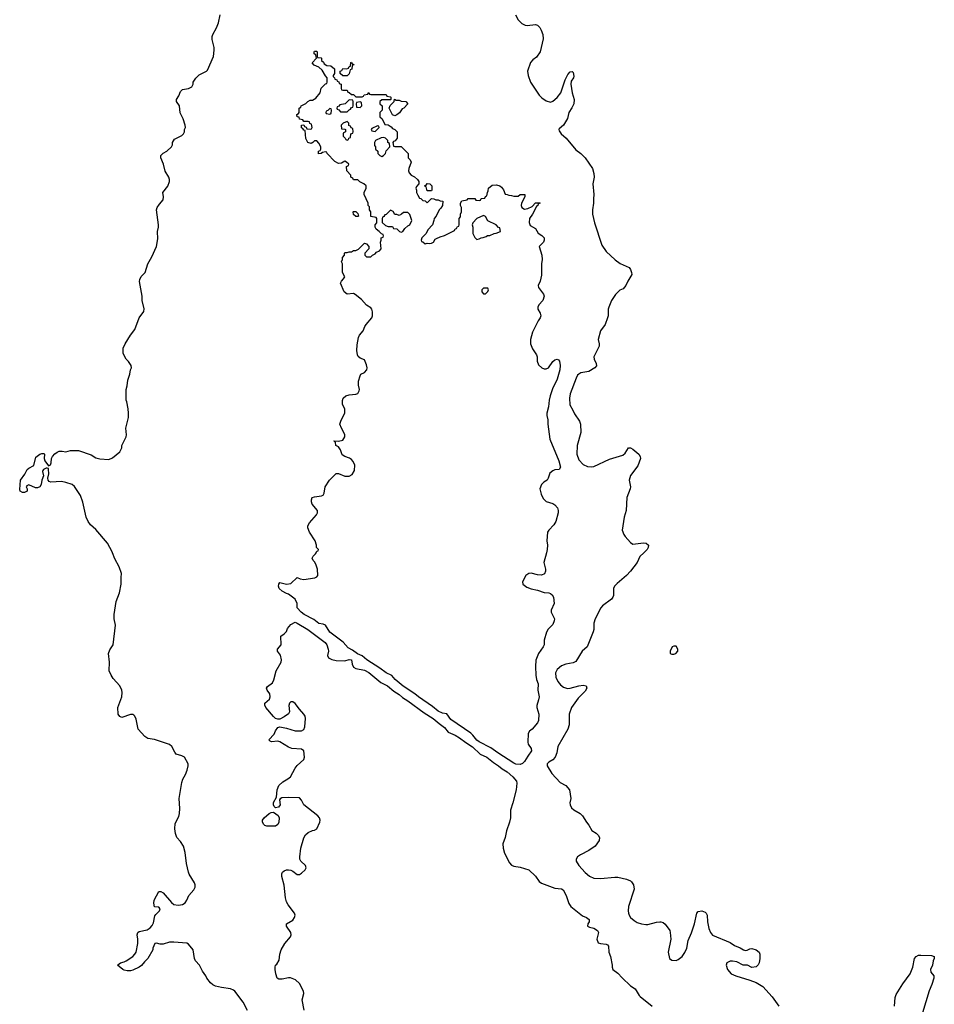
# Model space of a CAD drawing. Header units: inches. Extents: x 1861287 to 2052918, y 204622 to 437896.
# Tile 72 of 215: x 1884085 to 1892535, y 325827 to 334926. Entities that reach past the tile are written whole.
import ezdxf

# ---------------------------------------------------------------- set-up
doc = ezdxf.new("R2010")
doc.units = ezdxf.units.IN
doc.header["$MEASUREMENT"] = 0
for name, color, linetype in [('B8382', 7, 'Continuous'), ('B8383', 7, 'Continuous'), ('B8392', 7, 'Continuous')]:
    doc.layers.add(name, color=color, linetype=linetype)

msp = doc.modelspace()

# ---------------------------------------------------------------- linework, layer by layer
at = {"layer": 'B8382', "color": 5}
for points, elevation in [([(1886190.8, 325770.8), (1886150, 325846), (1886073.2, 325950), (1886059.1, 325959.1), (1886031.5, 325971.5), (1885950, 325981.6), (1885895.6, 325995.6), (1885870, 326007), (1885846.7, 326026.7), (1885812.7, 326070), (1885805.2, 326090), (1885774, 326134), (1885746, 326190), (1885709.4, 326230), (1885700.7, 326250), (1885687.3, 326330), (1885643.9, 326383.9), (1885630, 326391.6), (1885510, 326403), (1885470, 326402.4), (1885410, 326383.6), (1885384.5, 326384.5), (1885350, 326393.2), (1885334, 326390), (1885315.3, 326344.7), (1885314, 326330), (1885270.4, 326250), (1885238.6, 326221.4), (1885210, 326187.3), (1885187.7, 326170), (1885130, 326143.1), (1885110, 326137.7), (1885077.5, 326137.5), (1885050, 326142.6), (1885037, 326150), (1884989, 326190), (1885015.3, 326210), (1885050, 326219.5), (1885070, 326230.4), (1885130.9, 326269.1), (1885149.6, 326290), (1885160.7, 326310), (1885176.3, 326390), (1885176.9, 326430), (1885169.6, 326470), (1885176, 326490), (1885190, 326500.5), (1885262.9, 326517.1), (1885290, 326534), (1885310, 326556), (1885320.1, 326579.9), (1885334.8, 326645.2), (1885342, 326658), (1885377.2, 326690), (1885384, 326710), (1885370, 326724), (1885330, 326728.7), (1885323.3, 326763.3), (1885327.3, 326790), (1885370, 326871), (1885390, 326871), (1885410, 326858), (1885486.7, 326766.7), (1885510, 326750.7), (1885550, 326743.8), (1885570, 326746), (1885590, 326750.5), (1885613.9, 326766.1), (1885629.7, 326790.3), (1885647.5, 326832.5), (1885694.7, 326885.3), (1885706.6, 326910), (1885706.6, 326930), (1885699.5, 326950), (1885651.5, 327030), (1885644, 327050), (1885624.8, 327130), (1885613.5, 327230), (1885597.7, 327290), (1885572.4, 327332.4), (1885538, 327370), (1885525, 327405), (1885518, 327450), (1885522.3, 327497.7), (1885555.9, 327564.1), (1885561.5, 327590), (1885564.2, 327635.8), (1885557.4, 327730), (1885583.7, 327876.3), (1885593.1, 327906.9), (1885616.9, 327950), (1885632, 327992), (1885642, 328030), (1885640.9, 328050), (1885608.7, 328110), (1885584.1, 328124.1), (1885530, 328139), (1885517, 328157), (1885492.3, 328210), (1885470, 328229.4), (1885330, 328274), (1885270, 328284.5), (1885241.3, 328301.3), (1885179, 328370), (1885162, 328462), (1885149.3, 328489.3), (1885138.6, 328498.6), (1885130, 328504), (1885110, 328505.2), (1885030, 328478), (1885010, 328488), (1884995.3, 328510), (1884993.2, 328570), (1885029.3, 328670), (1885032.7, 328710), (1885029.2, 328730), (1885011.7, 328771.7), (1884950, 328839), (1884929.4, 328870), (1884912.3, 328910), (1884915.6, 328990), (1884906, 329070), (1884917.6, 329102.4), (1884949.5, 329150.5), (1884969.5, 329330), (1884958, 329390), (1884959.5, 329430), (1884975.1, 329550), (1885006, 329630), (1885023.7, 329710), (1885021.2, 329770), (1885026, 329810), (1885005.1, 329870), (1884964.2, 329944.2), (1884944, 330000)], 160), ([(1888951.4, 330000), (1888927.7, 329910), (1888944, 329850), (1888944, 329830), (1888934, 329806), (1888906.6, 329793.4), (1888870, 329796.9), (1888810, 329813), (1888790, 329809.6), (1888762, 329790), (1888730.7, 329730), (1888734, 329710), (1888770, 329681.6), (1888810, 329666), (1888870, 329654.9), (1888930, 329634), (1888974, 329630), (1888990, 329624.7), (1889004.7, 329610), (1889016, 329590), (1889024.7, 329530), (1888996, 329470), (1888996, 329450), (1889026, 329390), (1889024.7, 329370), (1889010, 329338), (1888967.3, 329292.7), (1888953.2, 329266.8), (1888931.1, 329191.1), (1888930.7, 329150), (1888923, 329130), (1888878.7, 329070), (1888853.8, 329006.2), (1888850.2, 328949.8), (1888854.2, 328870), (1888860.7, 328830), (1888874.2, 328790), (1888872.9, 328730), (1888884.9, 328670), (1888879.9, 328640.1), (1888863, 328590), (1888862, 328570), (1888882, 328510), (1888879.3, 328450), (1888870.5, 328430), (1888819.6, 328370), (1888796.5, 328350), (1888784.2, 328330), (1888780.2, 328250), (1888783.2, 328230), (1888810.1, 328190.1), (1888813.8, 328170), (1888778.4, 328121.7), (1888750, 328069.7), (1888730, 328053.3), (1888710, 328044.5), (1888670, 328045.6), (1888650, 328055.4), (1888502.8, 328150), (1888438.6, 328198.6), (1888330, 328253.2), (1888308.4, 328268.4), (1888273.2, 328313.2), (1888251.9, 328332), (1888070, 328460.2), (1888031.6, 328511.6), (1887990, 328517), (1887950, 328536.1), (1887899.4, 328579.4), (1887770, 328667.5), (1887736.7, 328696.7), (1887626.9, 328766.9), (1887553.5, 328830), (1887524.4, 328864.4), (1887469.8, 328890), (1887413, 328933), (1887293.6, 329010), (1887250, 329047.9), (1887205.1, 329065.1), (1887161.2, 329101.2), (1887120.3, 329120.3), (1887072.5, 329172.5), (1886950, 329266.8), (1886910, 329331.3), (1886890, 329341), (1886850, 329345.3), (1886802.7, 329382.7), (1886713.3, 329430), (1886687.1, 329450), (1886649.7, 329490), (1886649.4, 329530), (1886631.5, 329571.5), (1886570, 329619), (1886550, 329624), (1886510, 329644), (1886484, 329670), (1886475.3, 329690), (1886479, 329710), (1886490, 329724.7), (1886550, 329711), (1886590, 329716), (1886650, 329772), (1886678, 329758), (1886710, 329753.4), (1886811.6, 329768.4), (1886830, 329778.8), (1886839.3, 329790), (1886835.1, 329850), (1886824.8, 329884.8), (1886812.3, 329912.3), (1886795.3, 329930), (1886788.7, 329950), (1886798, 329970), (1886818, 329990), (1886823, 330000)], 140), ([(1889850.5, 330000), (1889813.9, 329966.1), (1889789, 329911), (1889727.2, 329830), (1889690.1, 329789.9), (1889604.7, 329715.3), (1889581.6, 329690), (1889570.3, 329669.7), (1889570, 329604), (1889566.7, 329590), (1889553.8, 329570), (1889470, 329510.9), (1889454.6, 329490), (1889402, 329390), (1889390.3, 329350), (1889388.9, 329290), (1889384, 329270), (1889328.9, 329131.1), (1889283.1, 329090), (1889224.6, 328995.4), (1889198.3, 328981.7), (1889130, 328971.2), (1889090, 328956.3), (1889050, 328920.5), (1889034.3, 328890), (1889039.6, 328850), (1889058.5, 328810), (1889080.8, 328780.8), (1889110, 328759.5), (1889146.8, 328746.8), (1889170, 328747.4), (1889250, 328770.4), (1889290, 328777.1), (1889318, 328770), (1889324, 328750), (1889310, 328721.2), (1889243.6, 328656.4), (1889183.1, 328570), (1889162, 328510), (1889161.3, 328410), (1889149.2, 328370), (1889058, 328210), (1889048.7, 328150), (1889032.2, 328110), (1889012.4, 328087.6), (1888974.1, 328065.9), (1888959.5, 328050), (1888959.5, 328030), (1889001.2, 327961.2), (1889077.5, 327877.5), (1889130, 327848.9), (1889164.9, 327810), (1889175.8, 327730), (1889169.1, 327690), (1889172.1, 327670), (1889184.2, 327644.2), (1889203.7, 327623.7), (1889263, 327590), (1889284.9, 327570), (1889321, 327510), (1889343.8, 327483.8), (1889372.1, 327432.1), (1889410.2, 327410.2), (1889430.2, 327390.2), (1889442.4, 327370), (1889437.7, 327342.3), (1889400.5, 327290), (1889344.9, 327250), (1889266.8, 327210), (1889237.3, 327190), (1889226, 327170), (1889226, 327150), (1889250.4, 327110), (1889310, 327044.9), (1889350, 327010.4), (1889390, 326992), (1889450, 326988.9), (1889583.1, 327003.1), (1889610, 327002), (1889690, 326983.8), (1889728.8, 326968.8), (1889739, 326959), (1889757.1, 326930), (1889761.3, 326890), (1889710.4, 326730), (1889706.7, 326690), (1889708.7, 326670), (1889717, 326650), (1889730, 326628.4), (1889761.6, 326601.6), (1889790, 326583.1), (1889830, 326570.4), (1889870, 326564.4), (1889890, 326566.4), (1889970, 326587.7), (1890000, 326589.9)], 160), ([(1886712.5, 325772.5), (1886696, 325870), (1886711.5, 325928.5), (1886708, 325950), (1886670, 326020.9), (1886633.9, 326053.9), (1886588.3, 326071.7), (1886568.5, 326071.5), (1886510, 326058.4), (1886480.7, 326060.7), (1886465.2, 326070), (1886453.2, 326110), (1886444, 326150), (1886444, 326170), (1886449, 326190), (1886461.2, 326198.8), (1886483.7, 326236.3), (1886487.3, 326290), (1886499.6, 326330), (1886535.8, 326390), (1886587.6, 326450), (1886594, 326470), (1886589.6, 326490), (1886549.4, 326550), (1886549.3, 326570), (1886610, 326605.5), (1886625.6, 326630), (1886629.6, 326650), (1886624.5, 326670), (1886566.1, 326746.1), (1886550, 326774), (1886541.1, 326810), (1886529.8, 326929.8), (1886506, 327010), (1886506, 327034), (1886513.2, 327050), (1886530, 327062), (1886550, 327070.5), (1886570, 327070.5), (1886590, 327067.7), (1886610, 327058), (1886650, 327028.2), (1886670, 327028.4), (1886690, 327040.4), (1886722.4, 327070), (1886731.3, 327090), (1886724.7, 327110), (1886682.6, 327150), (1886674.5, 327170), (1886672.8, 327190), (1886682.2, 327270), (1886710, 327367.3), (1886724.9, 327395), (1886750, 327416.1), (1886790, 327433.4), (1886810, 327436.4), (1886829.7, 327450.3), (1886859.6, 327510), (1886860.7, 327530), (1886854.5, 327550), (1886839.5, 327570), (1886710, 327669.8), (1886690, 327714), (1886670, 327735.1), (1886570, 327739.2), (1886505.9, 327734.2), (1886492.4, 327727.6), (1886484.5, 327715.5), (1886490.2, 327670), (1886475.5, 327650), (1886450, 327642.9), (1886435.6, 327655.6), (1886429.8, 327670), (1886430, 327691), (1886458.9, 327741.1), (1886465.1, 327810), (1886478.4, 327850), (1886515.5, 327884.5), (1886562.7, 327910), (1886586.6, 327930), (1886629.5, 328010), (1886650, 328034.9), (1886709.5, 328090), (1886716.2, 328110), (1886709.5, 328169.5), (1886690, 328183.7), (1886599, 328190), (1886570, 328202.6), (1886490, 328253), (1886470, 328258), (1886412.1, 328252.1), (1886398, 328258), (1886386.6, 328270), (1886436.6, 328323.4), (1886450, 328354.8), (1886470, 328384), (1886489.4, 328390.6), (1886550, 328380.7), (1886630, 328354.8), (1886690, 328354.8), (1886710, 328366), (1886719.5, 328390), (1886727.3, 328470), (1886722.9, 328490), (1886711.8, 328510), (1886670, 328554.5), (1886630, 328606.6), (1886610, 328622), (1886590, 328622.7), (1886579.1, 328610), (1886572.4, 328590), (1886577.4, 328530), (1886568.9, 328511.1), (1886530, 328483.6), (1886490, 328463.7), (1886470, 328461.2), (1886450, 328469.2), (1886430, 328486), (1886359.3, 328570), (1886349.1, 328590.9), (1886349, 328610), (1886393.4, 328646.6), (1886400.5, 328670), (1886395.1, 328695.1), (1886372, 328730), (1886364.5, 328750), (1886375.9, 328764.1), (1886421.6, 328798.4), (1886434.3, 328825.7), (1886456.2, 328910), (1886499.5, 328990), (1886505.1, 329010), (1886494.2, 329054.2), (1886468.4, 329091.6), (1886468, 329110), (1886502, 329150), (1886498, 329230), (1886528, 329250), (1886550, 329274), (1886560.2, 329299.8), (1886590, 329338), (1886630, 329357.3), (1886650, 329350.3), (1886747.2, 329290), (1886906.3, 329170), (1886922.6, 329150), (1886934.9, 329110), (1886938, 329090), (1886930.5, 329050), (1886937.3, 329030), (1886970, 329013.7), (1887010, 329003.7), (1887090, 329000.8), (1887130, 329015), (1887150, 329010.2), (1887156.1, 328970), (1887170, 328942.4), (1887191.4, 328931.4), (1887270, 328916.3), (1887310, 328894.6), (1887421.9, 328801.9), (1887483.6, 328770), (1887541.7, 328721.7), (1887590, 328691.6), (1887622.3, 328662.3), (1887671.6, 328631.6), (1887821.7, 328521.7), (1887903.9, 328470), (1887961.2, 328421.2), (1888010, 328386.9), (1888042.6, 328342.5), (1888110, 328314.8), (1888150, 328288.4), (1888205.8, 328245.8), (1888270, 328205.2), (1888340.2, 328140.2), (1888401.7, 328110), (1888461.9, 328061.9), (1888510, 328031), (1888542.2, 328002.2), (1888590, 327974.4), (1888642.4, 327930), (1888674, 327890), (1888678.7, 327870), (1888673.4, 327810), (1888642.3, 327690), (1888618.4, 327621.6), (1888619, 327550), (1888611.4, 327510), (1888581.7, 327430), (1888571.7, 327370), (1888548.8, 327310), (1888552.4, 327270), (1888564.6, 327224.6), (1888610, 327134.9), (1888630, 327113.7), (1888650, 327103.6), (1888710, 327096.2), (1888790, 327070.2), (1888850, 327012.9), (1888883.2, 326963.3), (1888906.7, 326946.7), (1889030, 326900.4), (1889090, 326894), (1889105.5, 326885.5), (1889132.9, 326832.9), (1889158.4, 326758.4), (1889178, 326730), (1889286, 326646), (1889320.7, 326630), (1889345.5, 326610), (1889347.7, 326590), (1889333.4, 326570), (1889330.8, 326550), (1889350, 326540.4), (1889390, 326532.2), (1889422.8, 326510), (1889432, 326490), (1889418, 326430), (1889430, 326396), (1889450, 326388), (1889503.1, 326383.1), (1889517, 326377), (1889526.2, 326366.2), (1889527.7, 326310), (1889542.3, 326270), (1889558.6, 326190), (1889558.9, 326170), (1889566.4, 326150), (1889610, 326114), (1889650, 326071.3), (1889730, 325999.5), (1889771.8, 325971.8), (1889807.2, 325910), (1889818.6, 325898.6), (1889928.8, 325810)], 140)]:
    msp.add_lwpolyline(points, dxfattribs=dict(at, elevation=elevation))
at = {"layer": 'B8382', "color": 5, "elevation": 140}
msp.add_lwpolyline([(1886370, 327472.4), (1886350, 327479.7), (1886339.7, 327490), (1886327.6, 327510), (1886329.8, 327530), (1886345.1, 327550), (1886390, 327590.3), (1886410, 327601.1), (1886430, 327601.6), (1886472.3, 327572.3), (1886484, 327550), (1886480.2, 327510), (1886470, 327489.6), (1886450, 327474.7)], close=True, dxfattribs=at)
at = {"layer": 'B8383', "color": 5}
for points, elevation in [([(1884944, 330000), (1884940.4, 330010), (1884897.1, 330090), (1884790, 330215.1), (1884739.5, 330259.5), (1884718.7, 330290), (1884699.8, 330330), (1884670, 330469), (1884647.6, 330530), (1884592.7, 330612.7), (1884569.8, 330629.8), (1884510, 330649.8), (1884470, 330657.4), (1884371.9, 330651.9), (1884358.7, 330658.7), (1884347, 330670), (1884344.5, 330690), (1884354, 330730), (1884352.5, 330772.5), (1884350, 330778), (1884340.4, 330780.4), (1884330, 330781.2), (1884304.7, 330770), (1884299.8, 330760.2), (1884297.3, 330750), (1884303.8, 330710), (1884288.4, 330670), (1884283.8, 330630), (1884270, 330609.5), (1884250, 330599.5), (1884230, 330599.3), (1884170, 330628), (1884150, 330618), (1884144.7, 330610), (1884154, 330590), (1884154, 330570), (1884130, 330558), (1884110, 330558), (1884090, 330568), (1884085.2, 330585.2), (1884093.2, 330670), (1884132.1, 330727.9), (1884154, 330770), (1884170, 330782.8), (1884214.8, 330805.2), (1884235.5, 330884.5), (1884270, 330910.7), (1884290, 330918.8), (1884310, 330916), (1884314, 330910), (1884310.6, 330870), (1884316.3, 330850), (1884350, 330802), (1884370, 330811.3), (1884376.2, 330830), (1884379.6, 330870), (1884387.3, 330890), (1884410, 330915.3), (1884430, 330930.3), (1884450, 330937.6), (1884478.8, 330938.8), (1884510, 330931.3), (1884554.6, 330945.4), (1884630, 330944), (1884746.4, 330906.4), (1884790, 330876), (1884827.1, 330867.1), (1884910, 330862.8), (1884942, 330878), (1885010, 330932), (1885028.7, 330970), (1885029, 330990), (1885069.3, 331070), (1885072.3, 331090), (1885065.2, 331150), (1885089, 331250), (1885089.2, 331290), (1885088.9, 331331.1), (1885076, 331396), (1885069.1, 331410.9), (1885068.9, 331508.9), (1885078, 331542), (1885084.7, 331595.3), (1885102, 331650), (1885108.9, 331691.1), (1885118, 331710), (1885115.3, 331730), (1885090, 331768), (1885069.2, 331789.2), (1885041.2, 331841.2), (1885041.2, 331890), (1885059, 331930), (1885109.2, 332010), (1885150, 332064.7), (1885189.6, 332170.4), (1885231.8, 332230), (1885235.1, 332255.1), (1885217.2, 332330), (1885216, 332370), (1885192.5, 332507.5), (1885194.8, 332525.2), (1885207.2, 332552.8), (1885245.2, 332590), (1885269.4, 332670.6), (1885306.3, 332733.7), (1885349, 332830), (1885360.2, 332899.8), (1885359, 332970), (1885369, 333010), (1885369, 333030), (1885348.7, 333170), (1885355.3, 333190), (1885377.2, 333222.8), (1885410, 333262), (1885414, 333290), (1885409, 333330), (1885453.6, 333386.4), (1885468.7, 333430), (1885468.7, 333450), (1885462, 333470), (1885430, 333526), (1885414, 333590), (1885388.7, 333650), (1885388.7, 333670), (1885410, 333694), (1885446, 333710), (1885488, 333750), (1885498, 333770), (1885498, 333790), (1885516.4, 333823.6), (1885583.1, 333856.9), (1885598, 333870), (1885608, 333890), (1885608.4, 333911.6), (1885618, 333930), (1885615.3, 333950), (1885594, 334010), (1885566.3, 334066.3), (1885561.2, 334130), (1885535.3, 334170), (1885535.3, 334190), (1885556.5, 334223.5), (1885570, 334262), (1885590, 334281), (1885646, 334290), (1885674.6, 334305.4), (1885688, 334330), (1885688.7, 334350), (1885713.6, 334386.4), (1885744.7, 334415.3), (1885810, 334451.3), (1885819.3, 334460.7), (1885875.3, 334584.7), (1885883.2, 334643.2), (1885881.2, 334670), (1885863.6, 334743.6), (1885864.2, 334770), (1885869.7, 334790), (1885904.5, 334850), (1885923.3, 334896.7), (1885937, 334970)], 160), ([(1888664.9, 334970), (1888690, 334926), (1888726, 334890), (1888755.5, 334875.5), (1888773.2, 334873.2), (1888850, 334881.6), (1888870, 334875.5), (1888890, 334854.8), (1888903, 334830), (1888918, 334790), (1888922, 334750), (1888894.9, 334630), (1888861.1, 334578.9), (1888825.8, 334554.2), (1888806, 334530), (1888777.3, 334450), (1888782, 334410), (1888806, 334350), (1888886, 334230), (1888910, 334203), (1888950, 334175.5), (1888990, 334165.5), (1889010, 334172.4), (1889050, 334207), (1889084.8, 334250), (1889125.4, 334370), (1889150, 334418.8), (1889170, 334444), (1889190, 334446), (1889197.5, 334437.5), (1889205.2, 334405.2), (1889202, 334390), (1889181.8, 334358.2), (1889177.6, 334330), (1889190.2, 334250), (1889207.3, 334190), (1889203.8, 334150), (1889187.2, 334112.8), (1889158, 334070), (1889146.7, 334013.3), (1889108.2, 333951.8), (1889070, 333917.2), (1889067, 333910), (1889070, 333898), (1889087.2, 333870), (1889135.3, 333830), (1889224, 333724), (1889270, 333688.9), (1889308.9, 333650), (1889376, 333550), (1889390, 333504.7), (1889392.7, 333470), (1889382, 333410), (1889390.2, 333310.3), (1889386, 333270), (1889388, 333230), (1889378, 333170), (1889377.5, 333130), (1889394.7, 333050), (1889462.5, 332842.5), (1889504.1, 332784.1), (1889586.4, 332706.4), (1889633, 332673), (1889716.7, 332636.7), (1889730, 332618), (1889739.1, 332590), (1889740.7, 332570), (1889703, 332510), (1889685.5, 332470), (1889659.9, 332440.1), (1889630, 332426), (1889590, 332387), (1889553.4, 332330), (1889528.8, 332270), (1889522.6, 332250), (1889522, 332190), (1889516.4, 332170), (1889493.4, 332110), (1889451.8, 332050), (1889430.2, 331970), (1889439.8, 331930), (1889437.6, 331910), (1889388.9, 331810), (1889391.8, 331790), (1889412, 331750), (1889413.5, 331726.5), (1889398.8, 331710), (1889344.7, 331675.3), (1889270, 331661.7), (1889250, 331651.1), (1889240, 331640), (1889225.1, 331614.9), (1889171.1, 331470), (1889164.8, 331430), (1889168.4, 331368.4), (1889197.2, 331317.2), (1889210, 331282.8), (1889257.2, 331217.2), (1889265.7, 331190), (1889270.3, 331110), (1889234.6, 330990), (1889231.5, 330910), (1889250, 330860.4), (1889290, 330817.1), (1889330, 330797.6), (1889370, 330794), (1889390, 330798.4), (1889535.3, 330864.7), (1889658.6, 330901.4), (1889680.5, 330919.5), (1889710, 330970.7), (1889730, 330970.7), (1889750, 330958.8), (1889806.8, 330910), (1889819.1, 330890), (1889821.6, 330870), (1889795.4, 330804.6), (1889730, 330712.7), (1889715.8, 330670), (1889727.2, 330610), (1889724.2, 330590), (1889693.7, 330510), (1889687.9, 330390), (1889669.1, 330330), (1889650.3, 330210), (1889666.5, 330170), (1889680.3, 330150), (1889730, 330094), (1889750, 330079.1), (1889850, 330093.1), (1889874, 330090), (1889894, 330070), (1889892.2, 330050), (1889883, 330030), (1889850.5, 330000)], 160), ([(1886823, 330000), (1886830, 330014), (1886842, 330018), (1886846, 330030), (1886828.7, 330048.7), (1886828.7, 330070), (1886815.3, 330110), (1886762, 330190), (1886748.7, 330230), (1886748.7, 330250), (1886763.2, 330276.8), (1886828.7, 330350), (1886838, 330370), (1886835.3, 330390), (1886788.7, 330450), (1886782, 330470), (1886782, 330490), (1886788.7, 330510), (1886810, 330518), (1886874.6, 330525.4), (1886888.4, 330531.6), (1886898, 330550), (1886908, 330610), (1886948, 330670), (1887010, 330734), (1887030, 330732), (1887088, 330708), (1887130, 330707.7), (1887156.4, 330723.6), (1887178.8, 330761.2), (1887180.5, 330810), (1887164.8, 330844.7), (1887150, 330862), (1887132.9, 330872.9), (1887088, 330890), (1887065.2, 330905.2), (1887048.7, 330950), (1887030, 330978), (1887006, 330990), (1887002, 331022), (1886986, 331030), (1886990, 331034), (1887030, 331032), (1887070, 331041), (1887089, 331070), (1887088.4, 331091.6), (1887057.2, 331150), (1887044, 331190), (1887054.6, 331225.4), (1887088.4, 331291.6), (1887088.7, 331330), (1887068.4, 331371.6), (1887068.4, 331408.4), (1887075.3, 331430), (1887098, 331450), (1887130, 331461), (1887190, 331464.7), (1887210, 331472), (1887223.1, 331496.9), (1887224, 331510), (1887214, 331550), (1887214.6, 331585.4), (1887230, 331634), (1887238, 331650), (1887270, 331664.7), (1887293.2, 331690), (1887295.1, 331710), (1887290, 331738), (1887270, 331782), (1887230, 331799), (1887212.9, 331812.9), (1887205.2, 331830), (1887201.2, 331870), (1887203.1, 331923.1), (1887214, 331990), (1887224, 332010), (1887259, 332050), (1887273.2, 332090), (1887286, 332110), (1887337.2, 332170), (1887345.2, 332190), (1887345.6, 332225.6), (1887339, 332250), (1887330, 332262), (1887290, 332289.2), (1887242, 332342), (1887185.6, 332385.6), (1887170, 332395.3), (1887110, 332389.2), (1887084, 332410), (1887048.7, 332490), (1887058, 332510), (1887078, 332530), (1887088, 332550), (1887068.9, 332588.9), (1887068, 332670), (1887058, 332690), (1887068, 332710), (1887068, 332730), (1887086, 332750), (1887086, 332770), (1887090, 332774), (1887110, 332774), (1887130, 332782), (1887150, 332782), (1887170, 332792), (1887190, 332792), (1887214.6, 332805.4), (1887270, 332862), (1887290, 332854), (1887312, 332830), (1887311.6, 332808.4), (1887274, 332770), (1887274, 332750), (1887290, 332734), (1887330, 332734), (1887346, 332750), (1887370, 332762), (1887383.1, 332776.9), (1887408.4, 332791.6), (1887426, 332810), (1887418, 332870), (1887426, 332890), (1887426, 332910), (1887442, 332918), (1887446, 332930), (1887442, 332942), (1887427.3, 332947.3), (1887406, 332970), (1887378, 332990), (1887368, 333010), (1887368.4, 333031.6), (1887386, 333050), (1887386, 333090), (1887378, 333098), (1887328, 333108), (1887328, 333150), (1887318, 333170), (1887316.4, 333196.4), (1887306, 333210), (1887306, 333230), (1887268, 333310), (1887268, 333330), (1887286, 333370), (1887286, 333390), (1887266, 333410), (1887228.4, 333428.4), (1887210, 333446), (1887170, 333446), (1887162, 333462), (1887146, 333470), (1887146, 333490), (1887108.4, 333528.4), (1887106, 333570), (1887122, 333578), (1887126, 333590), (1887106, 333610), (1887090, 333618), (1887059.6, 333600.4), (1887030, 333598), (1886996.4, 333616.4), (1886926, 333690), (1886922, 333702), (1886910, 333706), (1886882, 333698), (1886871.6, 333688.4), (1886847.3, 333687.3), (1886846, 333710), (1886862, 333718), (1886866, 333730), (1886866, 333750), (1886850, 333786), (1886830, 333806), (1886810, 333806), (1886794, 333790), (1886776.9, 333783.1), (1886748, 333790), (1886728.9, 333828.9), (1886722, 333902), (1886710, 333906), (1886702, 333922), (1886690, 333926), (1886687.3, 333932.7), (1886687.3, 333952.7), (1886710, 333954), (1886718, 333938), (1886732.7, 333932.7), (1886738, 333918), (1886770, 333914), (1886782, 333918), (1886786, 333930), (1886782, 333962), (1886767.3, 333967.3), (1886762, 333982), (1886750, 333986), (1886710, 333986), (1886702, 334002), (1886670, 334006), (1886666, 334026), (1886648, 334030), (1886646, 334050), (1886662, 334058), (1886666, 334070), (1886666, 334110), (1886682, 334118), (1886686, 334130), (1886728.4, 334151.6), (1886746, 334170), (1886770, 334182), (1886790, 334182), (1886820.4, 334199.6), (1886862, 334250), (1886870, 334294), (1886910, 334334), (1886922, 334338), (1886926, 334350), (1886926, 334390), (1886910, 334406), (1886880.4, 334460.4), (1886848.9, 334488.9), (1886804.7, 334504.7), (1886788.4, 334528.4), (1886826, 334570), (1886822, 334602), (1886806, 334610), (1886806, 334630), (1886810, 334634), (1886830, 334634), (1886834, 334630), (1886834, 334590), (1886838, 334578), (1886870, 334574), (1886874, 334570), (1886874, 334550), (1886892.7, 334532.7), (1886898, 334518), (1886923.6, 334503.6), (1886959.6, 334499.6), (1886992.7, 334472.7), (1886994, 334430), (1886982, 334410), (1886982, 334402), (1886994, 334390), (1886998, 334378), (1887014, 334370), (1887018, 334358), (1887032.7, 334352.7), (1887038, 334338), (1887054, 334330), (1887054, 334290), (1887058, 334278), (1887070, 334274), (1887110, 334274), (1887118, 334258), (1887130, 334254), (1887150, 334234), (1887170, 334234), (1887190, 334214), (1887250, 334214), (1887262, 334218), (1887268.4, 334231.6), (1887302, 334238), (1887310, 334254), (1887318, 334238), (1887330, 334234), (1887470, 334234), (1887478, 334218), (1887510, 334214), (1887514, 334210), (1887514, 334190), (1887510, 334186), (1887430, 334186), (1887414, 334170), (1887414, 334150), (1887434, 334130), (1887434, 334090), (1887414, 334070), (1887414, 334030), (1887434, 334010), (1887458, 333958), (1887490, 333954), (1887516.9, 333936.9), (1887530, 333922), (1887551.1, 333911.1), (1887572, 333890), (1887574, 333830), (1887552.7, 333807.3), (1887538, 333802), (1887534, 333790), (1887538, 333758), (1887550, 333754), (1887610, 333754), (1887674, 333690), (1887674, 333650), (1887692.7, 333632.7), (1887702, 333610), (1887681, 333550), (1887678, 333530), (1887684.7, 333510), (1887702, 333490), (1887733.7, 333473.7), (1887762, 333450), (1887774, 333430), (1887774, 333410), (1887750, 333386), (1887744.7, 333370), (1887752, 333350), (1887752, 333330), (1887763.6, 333303.6), (1887778, 333278), (1887790, 333274), (1887810, 333254), (1887832.7, 333252.7), (1887850, 333234), (1887890, 333274), (1887911.6, 333271.6), (1887930, 333262), (1887950, 333262), (1887970, 333252), (1887994, 333250), (1887992, 333210), (1887976.9, 333183.1), (1887962, 333170), (1887934, 333110), (1887914, 333090), (1887912, 333070), (1887898, 333030), (1887856.9, 332983.1), (1887842, 332950), (1887802, 332910), (1887794, 332890), (1887798, 332878), (1887810, 332874), (1887830, 332854), (1887850, 332862), (1887870, 332858), (1887890, 332862), (1887908.4, 332871.6), (1887923.1, 332896.9), (1887934.6, 332905.4), (1887970, 332921), (1888010, 332931.3), (1888102, 332978), (1888110, 332994), (1888122, 332998), (1888130, 333014), (1888142, 333018), (1888146, 333030), (1888146, 333090), (1888156.4, 333103.6), (1888158, 333130), (1888166, 333150), (1888166, 333190), (1888158, 333210), (1888158, 333230), (1888168.9, 333251.1), (1888218, 333262), (1888230, 333274), (1888290, 333274), (1888298, 333258), (1888330, 333254), (1888342, 333258), (1888350, 333274), (1888382, 333278), (1888387.3, 333292.7), (1888402, 333298), (1888406, 333330), (1888414.6, 333345.4), (1888418, 333370), (1888450, 333396), (1888490, 333398.8), (1888522, 333390), (1888538, 333378), (1888555.3, 333355.3), (1888570, 333314), (1888590, 333312), (1888603.6, 333303.6), (1888630, 333302), (1888650, 333294), (1888690, 333294), (1888708.4, 333311.6), (1888750.9, 333310.9), (1888752, 333290), (1888722, 333230), (1888718, 333210), (1888724.7, 333190), (1888750, 333176), (1888778.6, 333181.4), (1888819.3, 333200.7), (1888850, 333234), (1888890, 333234), (1888894, 333230), (1888874, 333226), (1888872, 333210), (1888861, 333199), (1888822.8, 333130), (1888794.8, 333090), (1888790.9, 333050.9), (1888802.8, 333022.8), (1888850, 332996), (1888874.8, 332954.8), (1888910.6, 332930.6), (1888930.8, 332910), (1888930.8, 332890), (1888924.7, 332870), (1888884.7, 332830), (1888910.7, 332750.7), (1888911, 332710), (1888904.7, 332670), (1888905.4, 332565.4), (1888894, 332510), (1888876, 332470), (1888878, 332450), (1888924.7, 332390), (1888931, 332370), (1888918, 332330), (1888882, 332290), (1888872, 332270), (1888872, 332250), (1888894.4, 332214.4), (1888901, 332190), (1888894.8, 332170), (1888876.4, 332143.6), (1888822.6, 332037.4), (1888804.9, 331970), (1888803.1, 331930), (1888823.4, 331883.4), (1888860.9, 331830), (1888866, 331810), (1888865.7, 331770), (1888877.1, 331737.1), (1888907.9, 331707.9), (1888930, 331699.6), (1888950, 331699.5), (1888969.4, 331710), (1889010, 331767.3), (1889030, 331783), (1889052, 331790), (1889064.5, 331784.5), (1889073, 331770), (1889079.5, 331730), (1889074.6, 331690), (1889050, 331604), (1889006.5, 331513.5), (1888987, 331450), (1888977.6, 331410), (1888972.4, 331350), (1888955.5, 331290), (1888954.9, 331270), (1888964.4, 331230), (1888964.4, 331190), (1888983, 331050), (1889065.5, 330850), (1889080.7, 330790), (1889070.4, 330769.6), (1889030, 330765.4), (1889010, 330758.3), (1888983, 330737), (1888968.9, 330690), (1888958, 330670), (1888927.5, 330652.5), (1888907.7, 330632.3), (1888892.3, 330590), (1888903.1, 330543.1), (1888922.5, 330502.5), (1888950, 330475.3), (1889010, 330455.5), (1889030, 330442), (1889054.1, 330414.1), (1889061.6, 330390), (1889061.6, 330370), (1889039.3, 330290), (1889020.9, 330259.1), (1888973.4, 330210), (1888962, 330190), (1888956.3, 330110), (1888961.6, 330070), (1888959.3, 330030), (1888951.4, 330000)], 140)]:
    msp.add_lwpolyline(points, dxfattribs=dict(at, elevation=elevation))
at = {"layer": 'B8383', "color": 5, "elevation": 140}
for points in [[(1887070, 334406), (1887046, 334430), (1887046, 334450), (1887062, 334458), (1887070, 334474), (1887107.3, 334472.7), (1887122, 334478), (1887130, 334494), (1887142, 334498), (1887146, 334530), (1887150, 334534), (1887158, 334518), (1887170, 334514), (1887171.6, 334508.4), (1887158, 334502), (1887154, 334470), (1887138, 334462), (1887130, 334426), (1887110, 334408)], [(1887130, 334186), (1887091.3, 334148.7), (1887042, 334138), (1887032.7, 334127.3), (1887018, 334122), (1887014, 334110), (1887018, 334098), (1887032.7, 334092.7), (1887050, 334074), (1887110, 334074), (1887130, 334094), (1887142, 334098), (1887150, 334114), (1887162, 334118), (1887166, 334130), (1887166, 334170), (1887162, 334182)], [(1887230, 334166), (1887198, 334162), (1887194, 334150), (1887198, 334118), (1887230, 334114), (1887246, 334130), (1887242, 334162)], [(1887562, 334182), (1887590, 334182), (1887610, 334172), (1887654, 334170), (1887672, 334148), (1887634, 334110), (1887618, 334102), (1887594.4, 334065.6), (1887570, 334048), (1887550, 334038), (1887530, 334046), (1887498, 334110), (1887507.3, 334132.7), (1887546, 334170), (1887547.3, 334192.7)], [(1886950, 334106), (1886932.7, 334087.3), (1886918, 334082), (1886914, 334070), (1886918, 334058), (1886950, 334054), (1886962, 334058), (1886966, 334090), (1886962, 334102)], [(1887110, 333986), (1887074, 333970), (1887054, 333950), (1887058, 333918), (1887090, 333914), (1887094, 333910), (1887094, 333890), (1887078, 333882), (1887074, 333870), (1887074, 333850), (1887092.7, 333832.7), (1887098, 333818), (1887110, 333814), (1887122, 333818), (1887127.3, 333832.7), (1887142, 333838), (1887146, 333870), (1887162, 333878), (1887166, 333890), (1887162, 333922), (1887147.3, 333927.3), (1887142, 333942), (1887127.3, 333947.3), (1887126, 333970)], [(1887390, 333946), (1887338, 333922), (1887334, 333910), (1887338, 333898), (1887370, 333894), (1887406, 333930), (1887402, 333942)], [(1887450, 333838), (1887425.4, 333834.6), (1887374, 333810), (1887362, 333790), (1887363.6, 333763.6), (1887374, 333750), (1887374, 333730), (1887394, 333710), (1887394, 333690), (1887414, 333670), (1887430, 333662), (1887446, 333670), (1887466, 333690), (1887470, 333714), (1887506, 333750), (1887502, 333782), (1887486, 333790), (1887486, 333810), (1887466, 333830)], [(1887850, 333346), (1887842, 333382), (1887830, 333386), (1887827.3, 333392.7), (1887842, 333398), (1887848.4, 333411.6), (1887874, 333410), (1887894, 333390), (1887894, 333350), (1887890, 333346)], [(1887190, 333106), (1887170, 333126), (1887166, 333150), (1887170, 333154), (1887190, 333154), (1887210, 333134), (1887214, 333110), (1887210, 333106)], [(1887510, 333166), (1887470, 333126), (1887458, 333122), (1887450, 333106), (1887438, 333102), (1887432.7, 333087.3), (1887432.7, 333052.7), (1887463.6, 333023.6), (1887490, 333014), (1887530, 333014), (1887538, 332998), (1887570, 332994), (1887594, 332970), (1887610, 332962), (1887626, 332970), (1887643.1, 332996.9), (1887670, 333022), (1887688.4, 333031.6), (1887708, 333070), (1887690, 333126), (1887670, 333146), (1887630, 333146), (1887614, 333130), (1887590, 333118), (1887570, 333126), (1887550, 333126), (1887534.6, 333154.6)], [(1888370, 333118), (1888310, 333088), (1888272, 333050), (1888264.7, 333030), (1888271.3, 333010), (1888272, 332950), (1888290, 332914), (1888310, 332894), (1888330, 332902), (1888348.4, 332911.6), (1888367.3, 332912.7), (1888396.4, 332923.6), (1888408.4, 332931.6), (1888427.3, 332932.7), (1888468.4, 332951.6), (1888487.3, 332952.7), (1888526, 332970), (1888522, 333002), (1888510, 333006), (1888486, 333030), (1888410, 333066), (1888390, 333106)], [(1888410, 332446), (1888370, 332446), (1888354, 332430), (1888354, 332410), (1888370, 332394), (1888390, 332394), (1888410, 332414), (1888418, 332430)]]:
    msp.add_lwpolyline(points, close=True, dxfattribs=at)
at = {"layer": 'B8392', "color": 5, "elevation": 180}
msp.add_lwpolyline([(1890150, 329138), (1890130, 329138), (1890114, 329130), (1890094, 329090), (1890094, 329070), (1890110, 329062), (1890130, 329062), (1890146, 329070), (1890166, 329090), (1890166, 329110)], close=True, dxfattribs=at)
at = {"layer": 'B8392', "color": 5, "elevation": 160}
for points in [[(1890000, 326589.9), (1890009.5, 326590.5), (1890030, 326582.8), (1890048.1, 326568.1), (1890090.4, 326510.4), (1890096.3, 326490), (1890100.5, 326430), (1890077.1, 326310), (1890090, 326252), (1890110, 326234.8), (1890150, 326230.7), (1890170, 326240.5), (1890206.6, 326270), (1890230, 326304.9), (1890250, 326346), (1890262.7, 326417.3), (1890292.5, 326487.5), (1890320.5, 326570), (1890340.7, 326670), (1890355.1, 326684.9), (1890388.3, 326691.7), (1890418.4, 326678.4), (1890428.2, 326670), (1890437.6, 326650), (1890439.1, 326590), (1890450.7, 326529.3), (1890466.4, 326490), (1890486.7, 326466.7), (1890650, 326399.3), (1890690, 326370.5), (1890742, 326350), (1890772, 326330), (1890790, 326324.9), (1890807.5, 326327.5), (1890830, 326340.7), (1890850, 326343.8), (1890889.6, 326330.4), (1890915.8, 326310), (1890924.9, 326290), (1890924.4, 326250), (1890916.3, 326210), (1890908, 326192), (1890890, 326174), (1890850, 326168.7), (1890810, 326188.7), (1890770, 326189.2), (1890710, 326219.3), (1890670, 326226.6), (1890650, 326226.6), (1890630, 326217), (1890618.8, 326210), (1890611, 326190), (1890624.7, 326150), (1890658, 326110), (1890702, 326090), (1890830.5, 326050.5), (1890888.1, 326028.1), (1890950, 325990.7), (1891036.2, 325896.2), (1891099.3, 325810)], [(1892168.6, 325811.4), (1892174.5, 325890), (1892182.7, 325917.3), (1892244, 326016), (1892310.9, 326110), (1892337.3, 326170), (1892353.7, 326250), (1892368.2, 326270), (1892390, 326280.6), (1892410, 326282.7), (1892510, 326278.4), (1892534.9, 326270), (1892535.3, 326250), (1892525.7, 326230), (1892517.6, 326190), (1892500.3, 326150), (1892504.4, 326124.4), (1892531, 326091), (1892532.4, 326070), (1892513.8, 326010), (1892487.7, 325952.3), (1892427.7, 325747.7)]]:
    msp.add_lwpolyline(points, dxfattribs=at)

doc.saveas('drawing.dxf')
